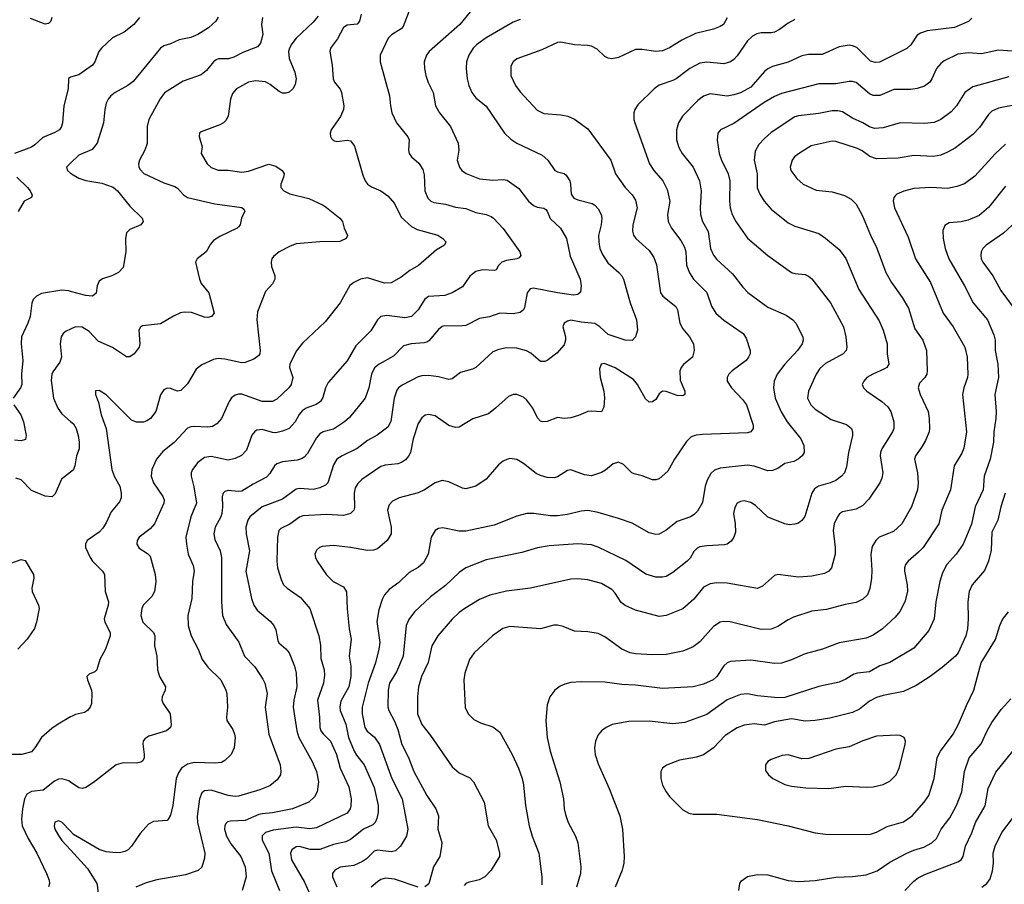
# Model space of a CAD drawing. Header units: inches. Extents: x 990586 to 1117858, y 769490 to 892071.
# Tile 208 of 248: x 1059701 to 1065504, y 862306 to 867398. Entities that reach past the tile are written whole.
import ezdxf

# ---------------------------------------------------------------- set-up
doc = ezdxf.new("R2010")
doc.units = ezdxf.units.IN
doc.header["$MEASUREMENT"] = 0
doc.layers.add('B0856', color=7, linetype='Continuous')
doc.layers.add('B0866', color=7, linetype='Continuous')

msp = doc.modelspace()

# ---------------------------------------------------------------- linework, layer by layer
at = {"layer": 'B0856', "color": 6}
for points, elevation in [([(1059891.1, 867410), (1059884.2, 867390), (1059870, 867375.1), (1059850, 867371.4), (1059764.6, 867404.6)], 3200), ([(1060000, 867059.2), (1059988.3, 867051.7), (1059986, 866990), (1059960.3, 866890), (1059952.5, 866790), (1059947.7, 866770), (1059934.5, 866750), (1059907.1, 866732.9), (1059836.4, 866703.6), (1059790, 866660.4), (1059770, 866647.8), (1059670, 866610.7)], 3300), ([(1060000, 866552.8), (1059976.3, 866530), (1059983.5, 866510), (1060000, 866495.1)], 3400), ([(1059684.1, 866470), (1059746.7, 866410), (1059763, 866390), (1059774.6, 866365.4), (1059771.3, 866350), (1059727.3, 866330), (1059692.4, 866267.6)], 3300), ([(1060000, 865797.6), (1059990, 865800.3), (1059950, 865805.5), (1059830, 865784.6), (1059799.9, 865770), (1059780.6, 865750), (1059772.3, 865727.7), (1059762.2, 865650), (1059748.3, 865610), (1059710.5, 865530), (1059709.5, 865490), (1059720, 865390), (1059711.6, 865310), (1059713.1, 865250), (1059705.9, 865230), (1059662.7, 865170)], 3400), ([(1060000, 865575.4), (1059975.4, 865564.6), (1059957.7, 865550), (1059944.9, 865530), (1059940.2, 865490), (1059947.7, 865410), (1059938.1, 865381.9), (1059895.8, 865324.2), (1059889.8, 865310), (1059887.1, 865272.9), (1059901, 865170), (1059926, 865110), (1059950, 865076.8), (1060000, 865032.6)], 3500), ([(1059666.6, 865130), (1059706.9, 865070), (1059724.2, 865030), (1059738.5, 864950), (1059734.7, 864925.3), (1059710, 864917.1), (1059670, 864921.4)], 3400), ([(1060000, 864732.6), (1059947.6, 864692.4), (1059910, 864604.8), (1059892.6, 864587.4), (1059850, 864592.1), (1059770, 864626.3), (1059709, 864689), (1059677.5, 864697.5)], 3500), ([(1059614.3, 864185.7), (1059710, 864218.5), (1059733.5, 864213.5), (1059781.5, 864130), (1059784.6, 864110), (1059772.5, 864050), (1059774.5, 864030), (1059812.5, 863950), (1059815.4, 863930), (1059800.6, 863850), (1059788, 863812), (1059744.8, 863750), (1059690.1, 863690)], 3500), ([(1060000, 863291.6), (1059927.8, 863250), (1059890, 863223.1), (1059830.1, 863170), (1059791, 863109), (1059770, 863087), (1059713, 863070), (1059630, 863070.5)], 3600), ([(1060000, 862908.3), (1059990, 862915.1), (1059950, 862927), (1059930, 862924.4), (1059906.1, 862913.9), (1059838.7, 862861.3), (1059770, 862852.3), (1059743.3, 862836.7), (1059729.6, 862810.4), (1059717.9, 862750), (1059711.6, 862690), (1059715.3, 862650), (1059750, 862575.5), (1059802, 862490), (1059859.1, 862370), (1059873.8, 862330), (1059875.6, 862310), (1059869.7, 862290.3)], 3700), ([(1060000, 862618.8), (1059950, 862672.1), (1059930, 862679.4), (1059908.7, 862671.3), (1059904, 862650), (1059908.4, 862631.6), (1059930, 862592.7), (1059950, 862564.6), (1060000, 862509.4)], 3800)]:
    msp.add_lwpolyline(points, dxfattribs=dict(at, elevation=elevation))
at = {"layer": 'B0866', "color": 6}
for points, elevation in [([(1061997.2, 867450), (1061961.3, 867358.7), (1061950, 867345.2), (1061891.2, 867308.8), (1061871.7, 867290), (1061824.6, 867190), (1061825, 867150), (1061881.2, 866950), (1061886.2, 866890), (1061895, 866850), (1061920.9, 866790), (1061988.6, 866708.6), (1061995.7, 866690), (1061993.2, 866630), (1061996.5, 866610), (1062010.9, 866590), (1062052.4, 866552.4), (1062076.4, 866516.4), (1062084.7, 866484.7), (1062088.7, 866390), (1062107, 866347), (1062123.5, 866330), (1062141.8, 866321.8), (1062210, 866311), (1062270, 866293.2), (1062330, 866286), (1062390, 866262.6), (1062450.2, 866250.2), (1062478.9, 866238.9), (1062492.4, 866230), (1062550, 866168.9), (1062647.6, 866030), (1062654.6, 866010), (1062643.6, 865996.4), (1062630.2, 865990), (1062570, 865980.4), (1062542.3, 865970), (1062523.3, 865950), (1062510, 865925.8), (1062499.1, 865920.9), (1062430, 865925.3), (1062390, 865915), (1062353, 865887), (1062310, 865825.3), (1062250, 865789), (1062206.2, 865773.8), (1062110, 865767), (1062087.9, 865752.1), (1062050, 865690.3), (1062010, 865649.6), (1061970, 865641.6), (1061863.7, 865656.3), (1061829.5, 865650.5), (1061809.4, 865630.6), (1061770, 865565.7), (1061682.4, 865477.6), (1061630, 865388.3), (1061519.5, 865260.5), (1061503.7, 865230), (1061487.5, 865172.5), (1061474.4, 865150), (1061448.8, 865131.2), (1061390, 865110.4), (1061365.5, 865094.5), (1061347.8, 865072.2), (1061325.3, 865030), (1061290, 864990.2), (1061250, 864974.4), (1061210, 864965.2), (1061190, 864966.6), (1061130, 864984.4), (1061098.9, 864981.1), (1061086.2, 864973.8), (1061069.6, 864950.4), (1061037.1, 864862.9), (1061007.6, 864832.4), (1060970, 864814.1), (1060930, 864804.4), (1060830, 864825), (1060790, 864820.1), (1060750.4, 864789.6), (1060719.2, 864750), (1060712.3, 864730), (1060712.1, 864710), (1060727.8, 864647.8), (1060743.6, 864550), (1060709.7, 864470), (1060680.8, 864350), (1060683.1, 864310), (1060694.7, 864250), (1060722.8, 864182.8), (1060728.9, 864150), (1060719.8, 864090), (1060715.5, 863990), (1060692.2, 863890), (1060694.3, 863830), (1060710.8, 863770), (1060752.7, 863690), (1060777.2, 863630), (1060810, 863585.1), (1060886.3, 863510), (1060916, 863450), (1060921.4, 863430), (1060925.4, 863350), (1060919, 863290), (1060921, 863270), (1060956.9, 863216.9), (1060967.8, 863190), (1060970.3, 863170), (1060963.9, 863110), (1060947.9, 863070), (1060910, 863034.8), (1060890, 863024.2), (1060850, 863019.6), (1060730, 863023), (1060690, 863013.8), (1060654.9, 862990), (1060636.5, 862963.5), (1060623.5, 862930), (1060603.7, 862770), (1060590, 862714), (1060576.2, 862690), (1060570, 862682.5), (1060490, 862675.5), (1060460.4, 862659.6), (1060410, 862605.4), (1060359.5, 862530), (1060339.7, 862510), (1060320.7, 862499.3), (1060290, 862491.7), (1060250, 862493.2), (1060210, 862498.3), (1060170, 862511.9), (1060018.8, 862598.8), (1060000, 862618.8)], 3800), ([(1062355.4, 867444.6), (1062295.5, 867370), (1062114.5, 867210), (1062098.5, 867190), (1062085.1, 867150), (1062086.7, 867110), (1062094.8, 867070), (1062108.3, 867028.3), (1062137.2, 866970), (1062151.2, 866890), (1062175.6, 866850), (1062239.3, 866770), (1062285.7, 866670), (1062289.5, 866630), (1062279.9, 866570), (1062292, 866530), (1062307.6, 866510), (1062331.8, 866491.8), (1062410, 866461.3), (1062490, 866452.7), (1062550, 866456.7), (1062573, 866453), (1062643.2, 866403.2), (1062699.9, 866330), (1062730, 866303.2), (1062750, 866293.5), (1062790, 866288.9), (1062800.9, 866280.9), (1062810, 866270.1), (1062828, 866228), (1062888, 866170), (1062924.3, 866110), (1062945, 866005), (1063004.5, 865870), (1063010.1, 865829.9), (1063006.8, 865793.2), (1062990, 865779.7), (1062964.6, 865775.4), (1062870, 865789), (1062730, 865816.8), (1062710, 865814), (1062690.9, 865789.1), (1062676.9, 865703.1), (1062670, 865688.5), (1062650, 865673.4), (1062610, 865665.8), (1062530, 865669.4), (1062470, 865648.8), (1062410, 865638.6), (1062330, 865597.2), (1062286.7, 865593.3), (1062204.7, 865595.3), (1062190, 865590.4), (1062170, 865574.1), (1062112.7, 865507.3), (1062100.1, 865499.9), (1062084.9, 865495.1), (1062007.3, 865490), (1061963, 865477), (1061903.5, 865416.5), (1061819.2, 865370), (1061792.9, 865347.1), (1061773.6, 865310), (1061758, 865230), (1061736.4, 865170), (1061645.3, 865054.7), (1061616, 865030), (1061550, 864986.4), (1061489.9, 864970.1), (1061470, 864959.8), (1061450, 864934.9), (1061396.3, 864843.7), (1061378, 864822), (1061366.3, 864813.7), (1061335.6, 864804.4), (1061250, 864794.6), (1061216.8, 864783.2), (1061202.4, 864770), (1061175, 864725), (1061155.4, 864704.6), (1061076.4, 864663.6), (1061010, 864621.7), (1060990, 864618.5), (1060930, 864625), (1060910, 864620.1), (1060900.4, 864610), (1060895, 864590), (1060896.7, 864530), (1060892.5, 864490), (1060886.2, 864470), (1060853.1, 864410), (1060844.6, 864370), (1060850, 864336.9), (1060882.6, 864270), (1060891, 864230), (1060889.3, 863969.3), (1060896.8, 863890), (1060917.1, 863837.1), (1060991.7, 863731.7), (1061025.2, 863650), (1061087.2, 863587.2), (1061134.8, 863514.8), (1061146, 863490), (1061159, 863430), (1061148.3, 863350), (1061170, 863190), (1061236.4, 863010), (1061240.7, 862970), (1061237.2, 862950), (1061218.5, 862921.5), (1061174.4, 862885.6), (1061117, 862863), (1060990, 862824.4), (1060970, 862822.8), (1060930, 862828.9), (1060830, 862861), (1060790, 862857.1), (1060774.7, 862845.3), (1060761.1, 862810), (1060746.2, 862706.2), (1060748.8, 862670), (1060792.2, 862490), (1060790, 862459.1), (1060773.7, 862406.3), (1060751.8, 862388.2), (1060677.3, 862362.7), (1060510, 862332.3), (1060445.7, 862314.3), (1060385.4, 862290)], 3900), ([(1061713, 867430), (1061703.5, 867390), (1061690, 867371.3), (1061630, 867365), (1061610, 867351.7), (1061574.8, 867285.2), (1061533.4, 867230), (1061528.6, 867210), (1061541.8, 867130), (1061548.8, 867048.8), (1061556, 867030), (1061588.7, 866988.7), (1061597.9, 866970), (1061611.3, 866890), (1061608.5, 866870), (1061592.4, 866827.6), (1061537.2, 866750), (1061530.6, 866730), (1061531.9, 866710), (1061538.3, 866698.3), (1061550, 866686.2), (1061570, 866681.4), (1061630, 866688.8), (1061650, 866684.8), (1061673.5, 866653.5), (1061723.3, 866483.3), (1061736.5, 866450), (1061750, 866430.1), (1061773.6, 866413.6), (1061830, 866389.5), (1061870, 866361.5), (1061910, 866315.3), (1061950, 866235.8), (1062010, 866181), (1062043.2, 866163.2), (1062164.4, 866130), (1062194.4, 866110), (1062211.9, 866090), (1062210, 866083.1), (1062204.1, 866070), (1062157.5, 866042.5), (1062050.6, 865950), (1061999.8, 865920.2), (1061950, 865881.7), (1061890, 865848.7), (1061850, 865845.5), (1061750, 865878.2), (1061710, 865869), (1061669.5, 865850), (1061646.6, 865833.4), (1061590.2, 865729.8), (1061501.9, 865618.1), (1061366.9, 865493.1), (1061330, 865445.9), (1061292.4, 865370), (1061290.6, 865350), (1061311.1, 865290), (1061301.6, 865250), (1061287.1, 865230), (1061217.3, 865162.7), (1061190, 865150.4), (1061130, 865149.4), (1061010, 865193.1), (1060990, 865193.1), (1060970, 865186.3), (1060950, 865170.3), (1060935.3, 865150), (1060891.1, 865050), (1060862.8, 865017.2), (1060836.8, 865003.2), (1060810, 864998), (1060730, 865001.5), (1060710, 865000.4), (1060690, 864993.1), (1060612.1, 864907.9), (1060544, 864856), (1060508.1, 864810), (1060479.8, 864750), (1060476.2, 864710), (1060489.5, 864670), (1060545.2, 864590), (1060551.5, 864570), (1060550.5, 864550), (1060496.3, 864430), (1060470, 864400.4), (1060404.2, 864350), (1060393.5, 864330), (1060391, 864310), (1060404.8, 864284.8), (1060454.5, 864254.5), (1060470, 864238), (1060499.9, 864130), (1060503.9, 864090), (1060495.1, 864030), (1060478.7, 864001.3), (1060428.9, 863950), (1060420.6, 863930), (1060415.7, 863890), (1060427.1, 863850), (1060488.8, 863790), (1060496.6, 863770), (1060496.3, 863710), (1060508.2, 863650), (1060513.9, 863570), (1060525.5, 863530), (1060559.4, 863470), (1060558.7, 863450), (1060541.5, 863410), (1060539.2, 863390), (1060545.7, 863370), (1060588.5, 863310), (1060594.1, 863245.9), (1060589, 863230), (1060565.3, 863210), (1060462.4, 863177.6), (1060437.9, 863162.1), (1060429.4, 863150), (1060427.4, 863132.6), (1060435.2, 863070), (1060433.5, 863050), (1060426.7, 863033.3), (1060415.4, 863024.6), (1060390, 863019.8), (1060310, 863022.5), (1060270.2, 863010), (1060135.1, 862904.9), (1060090, 862875.3), (1060070.5, 862869.5), (1060050, 862874.3), (1060000, 862908.3)], 3700), ([(1061460.3, 867419.7), (1061430, 867382.6), (1061330, 867288.5), (1061304.1, 867255.9), (1061290.4, 867230), (1061285.5, 867210), (1061288.8, 867170), (1061322.7, 867090), (1061329.7, 867050.3), (1061323.9, 867016.1), (1061310.9, 866990), (1061289.3, 866970.7), (1061270, 866964.5), (1061250, 866966.1), (1061230, 866975.1), (1061177.3, 867017.3), (1061150, 867032.8), (1061090, 867037.5), (1061049.9, 867029.9), (1060979.3, 866990), (1060955.7, 866964.3), (1060943.2, 866930), (1060930.1, 866830), (1060916.4, 866803.6), (1060902.1, 866790), (1060880.7, 866779.3), (1060770, 866737.9), (1060760.5, 866730), (1060758, 866710), (1060775.5, 866650), (1060770.2, 866610), (1060806.3, 866550), (1060830, 866527.7), (1060870, 866511.7), (1060930, 866511.7), (1061010, 866501), (1061050, 866506.2), (1061170, 866546.4), (1061210, 866535.3), (1061246.9, 866510), (1061258.6, 866490), (1061256.5, 866470), (1061239.5, 866430), (1061240.7, 866410), (1061257.5, 866390), (1061293.2, 866373.2), (1061404.7, 866344.7), (1061490, 866306.2), (1061510, 866292.9), (1061588.6, 866230), (1061602.5, 866210), (1061612.9, 866170), (1061632.3, 866127.7), (1061625.1, 866110), (1061587.5, 866092.5), (1061470, 866089.7), (1061330, 866078.6), (1061294.9, 866065.1), (1061229.3, 866030), (1061195.8, 866004.2), (1061186.6, 865990), (1061182.2, 865970), (1061185.3, 865945.3), (1061204, 865890), (1061204.1, 865870), (1061190, 865842), (1061150, 865797.6), (1061101.8, 865678.2), (1061098.2, 865630), (1061119, 865450), (1061116.3, 865430), (1061110, 865420.1), (1061081.3, 865398.7), (1061030, 865379.9), (1061010, 865377.7), (1060910, 865399.2), (1060870, 865403.4), (1060842.9, 865397.1), (1060773.7, 865366.3), (1060740.3, 865339.7), (1060690, 865254.2), (1060650, 865213.4), (1060630, 865209.6), (1060590, 865225.5), (1060570, 865227.8), (1060550, 865218.2), (1060530, 865188.5), (1060503.5, 865090), (1060471.1, 865050), (1060450, 865034.7), (1060430, 865027.2), (1060390, 865027.5), (1060359.3, 865039.3), (1060210, 865188), (1060170, 865214), (1060147.1, 865212.9), (1060146.7, 865190), (1060164.4, 865144.4), (1060181.2, 865070), (1060210.9, 864990), (1060243.4, 864750), (1060257.1, 864710), (1060291.4, 864650), (1060299.8, 864610), (1060298, 864582), (1060290, 864558.6), (1060240, 864500), (1060210, 864434.7), (1060190, 864402.9), (1060170, 864380.6), (1060099, 864330), (1060088.2, 864310), (1060089.1, 864290), (1060115.7, 864230), (1060130, 864209), (1060189.7, 864150), (1060201.2, 864130), (1060205.5, 864030), (1060224.4, 863970), (1060223.1, 863950), (1060199.1, 863870), (1060203.2, 863850), (1060234.3, 863790), (1060234.8, 863770), (1060205.7, 863690), (1060172.9, 863630), (1060156.3, 863570), (1060143.3, 863556.7), (1060110, 863544.3), (1060097, 863530), (1060100.3, 863510), (1060124, 863450), (1060125.8, 863430), (1060123.1, 863370), (1060116, 863350), (1060101.3, 863330), (1060082.3, 863317.7), (1060030, 863306.4), (1060010, 863297.3), (1060000, 863291.6)], 3600), ([(1060870, 867412.6), (1060856, 867390), (1060813.3, 867350), (1060750.5, 867310), (1060710, 867292.8), (1060640, 867280), (1060590, 867255.7), (1060550, 867243.3), (1060530, 867230.8), (1060370, 867034.5), (1060338.5, 867010), (1060263.4, 866970), (1060237.4, 866950), (1060221.4, 866930), (1060210, 866905.8), (1060202.2, 866870), (1060195.3, 866790), (1060158.3, 866670), (1060127.1, 866632.9), (1060050, 866600.8), (1060000, 866552.8)], 3400), ([(1061132.4, 867410), (1061126.6, 867370), (1061134.7, 867310), (1061120.4, 867259.6), (1061102.7, 867237.3), (1061015.1, 867204.9), (1060963.3, 867176.7), (1060931.7, 867168.3), (1060873.1, 867166.9), (1060858.6, 867161.4), (1060843.2, 867150), (1060801.6, 867098.4), (1060770, 867074.1), (1060664.6, 867035.4), (1060553.4, 866966.6), (1060527.8, 866932.2), (1060461.4, 866810), (1060452.1, 866770), (1060451.5, 866668.5), (1060437.5, 866630), (1060406.6, 866570), (1060401.4, 866550), (1060403, 866530), (1060410, 866515.3), (1060432.3, 866492.3), (1060550, 866438.2), (1060615, 866415), (1060630, 866405.5), (1060666, 866366), (1060690, 866351.5), (1060850, 866312.7), (1061010, 866292.2), (1061022.7, 866282.7), (1061026.8, 866270), (1061008.9, 866230), (1060999.8, 866190), (1060990, 866177.2), (1060983, 866170), (1060879.6, 866120.4), (1060843.1, 866096.9), (1060824.7, 866075.3), (1060799.2, 866030), (1060747.7, 865990), (1060737.6, 865970), (1060759.6, 865870), (1060770, 865844.6), (1060814.6, 865790), (1060846.9, 865670), (1060831.9, 865650), (1060810, 865644.4), (1060790, 865647.1), (1060713, 865673), (1060670, 865675.7), (1060648.6, 865671.4), (1060607, 865653), (1060530, 865607.4), (1060425.2, 865594.8), (1060412.9, 865587.1), (1060403.2, 865570), (1060408.7, 865490), (1060404, 865470), (1060375.8, 865430), (1060350, 865412.2), (1060330, 865412.4), (1060247, 865467), (1060164.3, 865504.3), (1060110, 865561.4), (1060070, 865586.4), (1060030, 865588.6), (1060000, 865575.4)], 3500), ([(1060406.7, 867410), (1060374, 867370), (1060315.8, 867324.2), (1060248, 867292), (1060183, 867230), (1060166.5, 867210), (1060143.5, 867150), (1060129.5, 867130), (1060050, 867073.7), (1060000.5, 867059.5), (1060000, 867059.2)], 3300), ([(1062650, 867398.4), (1062610, 867382.8), (1062450, 867290.8), (1062392.8, 867250), (1062373.6, 867230), (1062348.7, 867190), (1062333.7, 867150), (1062331.3, 867110), (1062337.6, 867050), (1062347.4, 867010), (1062365.4, 866970), (1062390, 866937.5), (1062450, 866887.9), (1062558.8, 866730), (1062595.3, 866695.3), (1062631.2, 866670), (1062780.4, 866600.4), (1062813, 866570), (1062855.7, 866510), (1062870, 866501.7), (1062910, 866491.7), (1062922.4, 866482.4), (1062942.6, 866450), (1062947.8, 866430), (1062951, 866371), (1062967.5, 866347.5), (1062990, 866336.9), (1063074.7, 866314.7), (1063090, 866306.3), (1063110, 866284.3), (1063127.5, 866250), (1063131.8, 866230), (1063128.3, 866190), (1063112.7, 866127.3), (1063113.2, 866090), (1063120.6, 866050), (1063135.4, 866015.4), (1063166.4, 865966.4), (1063231.6, 865910), (1063248.9, 865890), (1063258.8, 865870), (1063299.6, 865730), (1063335.9, 865630), (1063341.3, 865570), (1063331, 865530), (1063310, 865508.1), (1063269.7, 865510.3), (1063170, 865544.3), (1063120, 865590), (1063090, 865608.9), (1063010, 865616.9), (1062950, 865628.7), (1062930, 865622.9), (1062910.5, 865610), (1062901.9, 865590), (1062917.1, 865530), (1062917.6, 865510), (1062910, 865483.2), (1062866.6, 865433.4), (1062810, 865390.3), (1062795.6, 865384.4), (1062770, 865385.8), (1062713.7, 865433.7), (1062687.6, 865447.6), (1062630, 865464), (1062570, 865465.4), (1062524.1, 865455.9), (1062490, 865441.5), (1062390, 865350.5), (1062370, 865340.8), (1062298.8, 865321.2), (1062250, 865283.3), (1062230, 865278.3), (1062170, 865294), (1062110, 865302), (1062070, 865300.7), (1062050, 865294.5), (1061954.7, 865245.3), (1061933.2, 865230), (1061923.3, 865216.7), (1061907.7, 865170), (1061888.2, 865031.8), (1061870, 864997.5), (1061808.2, 864951.8), (1061750, 864920), (1061690, 864872.1), (1061600.8, 864830), (1061570.4, 864809.6), (1061550, 864776), (1061516.5, 864670), (1061503.9, 864656.1), (1061470, 864640.4), (1061430, 864631.6), (1061350, 864637.6), (1061330, 864633.6), (1061250, 864574.5), (1061130, 864528.8), (1061058, 864470), (1061045.2, 864450), (1061033.4, 864410), (1061035.5, 864370), (1061054.5, 864270), (1061033.2, 864150), (1061066.4, 863990), (1061081.4, 863950), (1061100.8, 863920.8), (1061176.9, 863856.8), (1061198.9, 863830), (1061210, 863805.2), (1061221.6, 863741.6), (1061228.7, 863728.7), (1061270, 863692.8), (1061288.3, 863670), (1061320.4, 863590), (1061330.5, 863550), (1061334.8, 863470), (1061316.4, 863390), (1061312.7, 863350), (1061334.8, 863210), (1061345.5, 863170), (1061424.7, 863030), (1061450.4, 862970.4), (1061461.3, 862910), (1061454.4, 862850), (1061438.4, 862821.6), (1061404.9, 862790), (1061309.5, 862750.5), (1061190, 862726.4), (1061130, 862721.7), (1061110, 862717), (1061030, 862682), (1060942.8, 862677.2), (1060926.1, 862673.9), (1060915.3, 862664.7), (1060909.2, 862650), (1060908.8, 862630), (1060919.6, 862590), (1060945.2, 862545.2), (1061004.3, 862470), (1061030, 862410), (1061036.1, 862350), (1061012.5, 862270)], 4000), ([(1063870, 867408.8), (1063847.9, 867370), (1063830, 867357.3), (1063790, 867341.6), (1063683.3, 867316.7), (1063602.7, 867277.3), (1063530, 867233), (1063490, 867214.1), (1063450, 867210.9), (1063370, 867223.3), (1063330, 867222.6), (1063230, 867176.3), (1063190, 867168.3), (1063170, 867171.6), (1063150, 867181.9), (1063103.5, 867223.5), (1063070, 867241.6), (1063046.9, 867246.9), (1062970, 867250), (1062890, 867265), (1062870, 867263.6), (1062778.6, 867221.4), (1062631.6, 867168.4), (1062608.4, 867150), (1062595.8, 867124.2), (1062596.1, 867070), (1062622.6, 867010), (1062650, 866972.5), (1062750, 866865.3), (1062790, 866846), (1062890, 866838.6), (1062930.8, 866830.8), (1062970, 866811.8), (1063050, 866755.9), (1063184.2, 866570), (1063211.8, 866490), (1063270, 866410.1), (1063310, 866365.8), (1063330, 866334.3), (1063340.4, 866290), (1063314.5, 866190), (1063312.7, 866152.7), (1063318.6, 866130), (1063331.2, 866110), (1063410, 866038.1), (1063438.4, 865998.4), (1063453.6, 865953.6), (1063478, 865790), (1063491.2, 865770), (1063568.6, 865708.6), (1063577.7, 865690), (1063591.5, 865610), (1063610, 865576.5), (1063647.8, 865530), (1063671.7, 865490), (1063675.9, 865450), (1063666.5, 865410), (1063613.1, 865366.9), (1063599, 865350), (1063591.3, 865330), (1063594.2, 865274.2), (1063621.6, 865210), (1063621, 865190), (1063610, 865183.7), (1063576, 865184), (1063510, 865207.6), (1063490, 865210.2), (1063470, 865195.4), (1063450, 865162.2), (1063430, 865147.8), (1063410, 865146.3), (1063390, 865165.2), (1063342.4, 865250), (1063318.2, 865278.2), (1063210, 865348.3), (1063146.8, 865373.2), (1063128.3, 865370), (1063118.3, 865341.7), (1063122, 865290), (1063144.5, 865210), (1063148.1, 865171.9), (1063143.9, 865116.1), (1063130, 865087.7), (1063070, 865092.4), (1063050, 865089.9), (1062993.8, 865066.2), (1062950, 865053.8), (1062910, 865050), (1062870, 865056), (1062810, 865030.9), (1062784.7, 865030), (1062770, 865033.5), (1062753.1, 865053.1), (1062725.8, 865110), (1062690, 865157.9), (1062670, 865175.8), (1062630, 865191), (1062610, 865190.3), (1062581.2, 865178.8), (1062506, 865110), (1062462.9, 865077.1), (1062371.7, 865048.3), (1062290, 864998.9), (1062270, 864996.1), (1062230, 865008.8), (1062150, 865064.2), (1062110, 865073), (1062090, 865068.4), (1062070, 865052.9), (1062050, 865020.1), (1062019.8, 864930), (1062003.9, 864850), (1061992.9, 864827.1), (1061974.3, 864805.7), (1061950.7, 864789.3), (1061930, 864782.5), (1061854.1, 864774.1), (1061830, 864766.5), (1061717.2, 864690), (1061693.4, 864666.6), (1061678.8, 864641.2), (1061671.4, 864610), (1061674, 864526), (1061669.8, 864510), (1061650.4, 864490), (1061610, 864478), (1061510, 864484), (1061370, 864475.9), (1061350, 864468), (1061292.2, 864427.8), (1061239.2, 864400.8), (1061228.8, 864390), (1061219.4, 864350), (1061215.6, 864210), (1061220.9, 864170), (1061241.6, 864101.6), (1061255.9, 864070), (1061276.5, 864050), (1061355.9, 863995.9), (1061410, 863930.1), (1061464.3, 863770), (1061474.5, 863714.5), (1061475, 863635), (1061495, 863570), (1061497.8, 863537.8), (1061491.7, 863490), (1061455.3, 863390), (1061467.1, 863290), (1061469.3, 863230), (1061476.6, 863210), (1061490, 863192), (1061533.3, 863150), (1061568.9, 863070), (1061590, 862989.7), (1061640.2, 862880.2), (1061654.2, 862810), (1061652.2, 862767.8), (1061649.3, 862750), (1061630, 862724.9), (1061450, 862638), (1061410, 862632.5), (1061330, 862641.8), (1061195, 862625), (1061148.7, 862611.3), (1061130, 862590.9), (1061130, 862565.5), (1061169.7, 862489.7), (1061185.3, 862385.3), (1061232.4, 862270)], 4100), ([(1064270, 867399.6), (1064230, 867378.3), (1064179.8, 867340.2), (1064150, 867325.5), (1064130, 867320.3), (1064070, 867319.8), (1064045.1, 867314.9), (1064019.6, 867300.4), (1063990, 867273.3), (1063930, 867184.5), (1063910, 867162.7), (1063890, 867149.1), (1063850, 867137.9), (1063750, 867148.1), (1063710, 867141.1), (1063650, 867109.8), (1063570, 867049.4), (1063550, 867039), (1063470, 867013.2), (1063439.9, 866990), (1063343.5, 866896.5), (1063326.1, 866870), (1063320.1, 866850), (1063320.3, 866810), (1063326.2, 866790), (1063413.1, 866550), (1063437.5, 866510), (1063491, 866450), (1063517.2, 866397.2), (1063532.1, 866330), (1063518.6, 866250), (1063522.9, 866210), (1063542.9, 866170), (1063597.5, 866097.5), (1063618.4, 866058.4), (1063626.2, 866030), (1063631.7, 865951.7), (1063648.2, 865908.2), (1063671.5, 865870), (1063751.3, 865791.3), (1063778.2, 865710), (1063803.4, 865670), (1063850, 865628.2), (1063964.7, 865550), (1063982.7, 865522.7), (1064005.8, 865450), (1064005.1, 865430), (1063996.2, 865410), (1063982.3, 865390), (1063899.2, 865330), (1063880.2, 865310), (1063870.1, 865290), (1063870.3, 865270), (1063895.8, 865230), (1063961.4, 865161.4), (1063984.6, 865130), (1064023.9, 865010), (1064024.4, 864990), (1064010.8, 864970), (1063990, 864964.8), (1063725, 864955), (1063688.3, 864951.7), (1063658.2, 864941.8), (1063630, 864913.3), (1063560.6, 864810), (1063520.9, 864739.1), (1063470, 864694.3), (1063450, 864688.7), (1063430, 864689.1), (1063370, 864712.2), (1063323, 864723), (1063309, 864730), (1063259.1, 864779.1), (1063230, 864791.8), (1063198.3, 864781.7), (1063154.3, 864745.7), (1063130, 864732.1), (1063070, 864712.6), (1063030, 864717.7), (1062950, 864746.6), (1062930, 864742.2), (1062870, 864705.3), (1062850, 864700.5), (1062810, 864701.5), (1062770, 864712.9), (1062745.2, 864725.2), (1062670, 864785), (1062630, 864807.2), (1062590, 864813.6), (1062571.2, 864808.8), (1062550, 864797.9), (1062523.7, 864776.3), (1062450, 864692.7), (1062390, 864651.4), (1062330, 864636), (1062310, 864638.7), (1062230, 864676.4), (1062190, 864684.7), (1062150, 864670.6), (1062086.6, 864630), (1062050, 864612.1), (1061937.6, 864582.4), (1061897.8, 864562.2), (1061878.3, 864541.7), (1061868.2, 864510), (1061889.4, 864410), (1061890.3, 864370), (1061866.8, 864330), (1061810, 864282.1), (1061786.8, 864273.2), (1061750, 864271.1), (1061650, 864290.2), (1061550, 864302.3), (1061484.3, 864295.7), (1061467.9, 864290), (1061450, 864274.6), (1061441, 864250), (1061444.4, 864230), (1061453.5, 864210), (1061510, 864128.8), (1061548.7, 864090), (1061610, 864057.1), (1061627.9, 864027.9), (1061631.1, 863928.9), (1061643.2, 863810), (1061653.9, 863750), (1061641.7, 863650), (1061652.3, 863590), (1061653.2, 863530), (1061640, 863470), (1061594.5, 863385.5), (1061588.3, 863351.7), (1061590.2, 863330), (1061622.2, 863250), (1061638.5, 863170), (1061672.1, 863090), (1061686, 863066), (1061730.6, 863010.6), (1061790, 862876.7), (1061813.8, 862770), (1061814.2, 862730), (1061806.6, 862693.4), (1061795.1, 862670), (1061782.9, 862657.1), (1061726.9, 862630), (1061650.3, 862569.7), (1061623.5, 862556.5), (1061550, 862540.9), (1061468.8, 862511.2), (1061412, 862512), (1061350, 862529), (1061330, 862525.9), (1061304.9, 862510), (1061296.9, 862490), (1061302.7, 862450), (1061379.4, 862319.4), (1061445.7, 862170)], 4200), ([(1065312.2, 867407.8), (1065292.5, 867387.5), (1065210, 867351.7), (1065050, 867332.4), (1065010, 867319.5), (1064990, 867306.2), (1064953.9, 867250), (1064930, 867228.1), (1064768.9, 867148.9), (1064745, 867145), (1064714.7, 867154.7), (1064633.7, 867233.7), (1064610, 867245), (1064590, 867247.4), (1064530, 867237.7), (1064430, 867192.2), (1064350, 867193.4), (1064310, 867185), (1064230, 867148.1), (1064138.3, 867121.7), (1064110, 867108.4), (1064090, 867092.8), (1064010, 867001.4), (1063950, 866967.9), (1063910, 866954.8), (1063870, 866948.3), (1063770, 866961.9), (1063730, 866948.4), (1063698, 866922), (1063607.8, 866830), (1063583.2, 866790), (1063572.2, 866750), (1063571.6, 866690), (1063584.7, 866644.7), (1063604.5, 866610), (1063670, 866530.1), (1063708.3, 866450), (1063718.2, 866390), (1063710.4, 866290), (1063713.3, 866250), (1063724.6, 866210), (1063757.6, 866150), (1063771.5, 866050), (1063790, 866011.1), (1063810, 865986.7), (1063902.2, 865902.2), (1063962.7, 865822.7), (1063992, 865792), (1064110, 865705.1), (1064217.5, 865657.5), (1064257.2, 865630), (1064275.7, 865610), (1064316.3, 865530), (1064319.1, 865510), (1064312.5, 865490), (1064285.7, 865450), (1064210, 865369.7), (1064165.3, 865310), (1064147.3, 865270), (1064143.6, 865230), (1064153.3, 865170), (1064189, 865089), (1064223.6, 865030), (1064305.4, 864930), (1064322.5, 864890), (1064324.1, 864850), (1064311.8, 864830), (1064289.2, 864810), (1064262.9, 864797.1), (1064210, 864783.6), (1064170, 864754.2), (1064137, 864743), (1064110, 864741.7), (1064030, 864769.6), (1063990, 864774.8), (1063830, 864757), (1063795.5, 864744.5), (1063775.1, 864724.9), (1063753.4, 864686.6), (1063741.1, 864650), (1063726, 864554), (1063696.6, 864503.4), (1063676.2, 864483.8), (1063653.4, 864470), (1063576.4, 864443.6), (1063510, 864392.3), (1063470, 864368.8), (1063450, 864365.7), (1063410, 864376.4), (1063310, 864432.2), (1063230, 864461.2), (1063110, 864496), (1063050, 864507.1), (1063010, 864504), (1062930, 864484.3), (1062870, 864475.3), (1062830, 864475.9), (1062730.5, 864489.5), (1062690, 864489.7), (1062630, 864475.1), (1062498, 864422), (1062330, 864386.6), (1062290, 864385.1), (1062194.4, 864405.6), (1062170, 864402.4), (1062150, 864389.3), (1062126.9, 864350), (1062107.5, 864250), (1062080.2, 864199.8), (1062050, 864171.5), (1061997.2, 864142.8), (1061936, 864084), (1061878.1, 864041.9), (1061850.9, 864010), (1061837.4, 863982.6), (1061817.4, 863922.6), (1061806.4, 863853.6), (1061822.6, 863730), (1061818.3, 863690), (1061798.3, 863610), (1061755.4, 863490), (1061719.3, 863350), (1061719.8, 863310), (1061735.7, 863230), (1061748.8, 863208.8), (1061792.7, 863172.7), (1061821.5, 863130), (1061894.4, 862930), (1061955.5, 862810), (1061989.1, 862630.9), (1061981.2, 862590), (1061945.3, 862530), (1061915.9, 862504.1), (1061890, 862497.4), (1061810, 862507), (1061790, 862502.2), (1061744.5, 862455.5), (1061720.5, 862439.5), (1061670, 862416.3), (1061590, 862407.9), (1061558.6, 862390), (1061543.5, 862370), (1061543.9, 862350), (1061570.8, 862290.8)], 4300), ([(1065550, 867211.8), (1065470, 867217.9), (1065370, 867196.8), (1065290, 867203.4), (1065230, 867194.3), (1065150, 867155.1), (1065130, 867140.8), (1065103.8, 867110), (1065077.6, 867050), (1065064.1, 867030), (1065033, 867007), (1064990, 866993.3), (1064952.3, 866987.7), (1064852.6, 866987.4), (1064770, 866952.4), (1064730, 866951.8), (1064710, 866961.1), (1064630, 867028.6), (1064610, 867034.9), (1064590, 867034.4), (1064510, 867021), (1064410, 867019.9), (1064190, 866964.3), (1064150, 866946.6), (1064088.1, 866910), (1063910, 866786.2), (1063831.2, 866748.8), (1063814.5, 866730), (1063811.3, 866688.7), (1063823.9, 866610), (1063838, 866570), (1063876.9, 866490), (1063886.5, 866450), (1063883.4, 866330), (1063887.4, 866290), (1063899.9, 866250), (1063920.8, 866210), (1063990.7, 866110.7), (1064110, 866009.1), (1064250, 865910), (1064270, 865902.8), (1064330, 865897.2), (1064350, 865888.5), (1064370, 865872.1), (1064479.4, 865730), (1064555.4, 865590), (1064570.4, 865530), (1064575.8, 865470), (1064571.9, 865450), (1064554.7, 865430), (1064450, 865372.4), (1064416.8, 865343.2), (1064394.9, 865310), (1064350.6, 865210), (1064344.1, 865170), (1064363.2, 865130), (1064390, 865104.3), (1064483.4, 865043.4), (1064574.2, 865014.1), (1064603.2, 864990), (1064610.1, 864970), (1064609.2, 864949.2), (1064585.4, 864850), (1064574.4, 864765.6), (1064561.9, 864730), (1064544.4, 864710), (1064510, 864684.9), (1064477.2, 864670), (1064409.5, 864650.5), (1064384.7, 864635.3), (1064368.8, 864610), (1064327.7, 864472.3), (1064310, 864448.2), (1064290, 864433.9), (1064270, 864426.7), (1064236.5, 864423.5), (1064210, 864428.5), (1064110, 864467.7), (1064037.6, 864537.6), (1064010, 864555.3), (1063970, 864563.9), (1063950, 864561.3), (1063930, 864550.9), (1063914.9, 864525.1), (1063908.3, 864490), (1063918.2, 864430), (1063919.1, 864380.9), (1063910.1, 864349.9), (1063893.2, 864326.8), (1063870.9, 864310), (1063854.3, 864305.7), (1063750, 864300.4), (1063710, 864293.6), (1063693.9, 864286.1), (1063674.7, 864265.3), (1063652.7, 864227.3), (1063635.2, 864210), (1063550, 864142.5), (1063510, 864119.3), (1063490, 864114.2), (1063450, 864115), (1063391.7, 864131.7), (1063272.6, 864212.6), (1063110, 864292), (1063070, 864305.1), (1062990, 864312.1), (1062820.5, 864299.5), (1062752.7, 864287.3), (1062660.7, 864259.3), (1062450, 864217.1), (1062330, 864170.2), (1062290, 864143.4), (1062210, 864066.8), (1062121.8, 863998.2), (1062027.1, 863910), (1061993.9, 863866.1), (1061978.9, 863830), (1061961.5, 863650), (1061921.6, 863558.4), (1061879.8, 863490), (1061872.1, 863450), (1061871.4, 863351.4), (1061876.3, 863330), (1061910, 863266.7), (1061930, 863218), (1061953.5, 863130), (1061992.7, 863052.7), (1062023.9, 862970), (1062100.3, 862830), (1062153.9, 862750), (1062169.3, 862710), (1062165.4, 862630), (1062188, 862552), (1062187.8, 862530), (1062176.2, 862470), (1062139.1, 862410), (1062111.8, 862308.2), (1062089.2, 862290.8)], 4400), ([(1065530, 867061), (1065317.6, 867002.4), (1065270.9, 866969.1), (1065221.5, 866890), (1065190, 866856.3), (1065130, 866810), (1065090, 866792.5), (1065032.7, 866787.3), (1064890, 866791.3), (1064790, 866760.8), (1064738, 866758), (1064710, 866767.2), (1064670, 866790.8), (1064610, 866817.6), (1064550, 866855.4), (1064521.8, 866861.8), (1064490, 866861.6), (1064410, 866845.4), (1064290, 866832.1), (1064270, 866825.8), (1064130, 866733.9), (1064090, 866698.6), (1064057.8, 866662.2), (1064036, 866624), (1064030.4, 866570), (1064047.7, 866490), (1064047.8, 866407.8), (1064062.8, 866370), (1064088.4, 866328.4), (1064130, 866281.4), (1064230, 866201.2), (1064270, 866181.8), (1064410, 866139.1), (1064450.9, 866110.9), (1064530, 866043.7), (1064570.7, 865990.7), (1064647.1, 865810), (1064765.4, 865625.4), (1064789.1, 865569.1), (1064813.4, 865490), (1064813.7, 865430), (1064823.7, 865370), (1064811.5, 865350), (1064798.7, 865341.3), (1064728.1, 865310), (1064694.4, 865290), (1064675.4, 865270), (1064666.3, 865250), (1064673, 865230), (1064694.1, 865210), (1064782.2, 865150), (1064817.6, 865117.6), (1064835.1, 865090), (1064853.6, 865030), (1064853.5, 864990), (1064845.6, 864970), (1064781.4, 864870), (1064773.4, 864850), (1064771.7, 864830), (1064787.2, 864730), (1064782.4, 864697.6), (1064771, 864670), (1064705.8, 864574.2), (1064670, 864536.1), (1064630, 864516), (1064550, 864499.1), (1064532.9, 864487.1), (1064520.7, 864470), (1064502, 864430), (1064494.4, 864390), (1064507.5, 864290), (1064506.4, 864250), (1064485.1, 864170), (1064470.6, 864149.4), (1064443.2, 864136.8), (1064370, 864120.1), (1064290, 864114), (1064170, 864130.3), (1064150, 864123.9), (1064078.6, 864061.4), (1064050, 864047.8), (1063870, 864079.3), (1063810, 864081.4), (1063770, 864075.2), (1063730, 864056.7), (1063674.3, 863985.7), (1063610, 863927.6), (1063510, 863888.3), (1063470, 863882.6), (1063330, 863920.7), (1063270, 863947.3), (1063246.1, 863966.1), (1063210, 864019.9), (1063190, 864041.8), (1063130, 864078.2), (1063050, 864099.1), (1062990, 864104.8), (1062950, 864103.6), (1062710.6, 864049.4), (1062570, 864031.9), (1062470.9, 864009.1), (1062410, 863982.8), (1062323.5, 863930), (1062290, 863905.9), (1062250, 863867.3), (1062164.6, 863770), (1062129, 863711), (1062108.2, 863611.8), (1062069.2, 863530), (1062050.4, 863470), (1062044.9, 863410), (1062046.2, 863310), (1062070, 863246.8), (1062122.5, 863182.5), (1062250, 862998.1), (1062290, 862963.3), (1062353.5, 862933.5), (1062376, 862910), (1062437.5, 862790), (1062462.4, 862650), (1062508.4, 862568.4), (1062529.4, 862490.6), (1062529.1, 862470), (1062479.5, 862390), (1062441.7, 862350), (1062408.3, 862331.7), (1062343.5, 862316.5), (1062329.9, 862310.1), (1062320.6, 862299.4)], 4500), ([(1065550, 866892.6), (1065470, 866877.1), (1065430, 866859.3), (1065410, 866839.4), (1065357.2, 866762.8), (1065318.4, 866721.6), (1065216.2, 866643.8), (1065170, 866617.2), (1065130, 866600.5), (1065086.9, 866593.1), (1064970, 866598.6), (1064877.6, 866582.4), (1064750, 866579), (1064711.4, 866591.4), (1064666.2, 866626.2), (1064638.6, 866638.6), (1064510, 866680.4), (1064490, 866682.2), (1064365, 866655), (1064290, 866608.5), (1064267, 866590), (1064253.8, 866570), (1064242.4, 866530), (1064246.4, 866510), (1064282, 866462), (1064317.7, 866430), (1064394.7, 866394.7), (1064490, 866384.3), (1064562.3, 866362.3), (1064601.6, 866341.6), (1064630.8, 866310.8), (1064666.9, 866246.9), (1064714.4, 866130), (1064752.8, 866052.8), (1064805.7, 865910), (1064839.5, 865850), (1064902, 865762), (1064939, 865699), (1064976.5, 865576.5), (1065022.8, 865510), (1065044.6, 865450), (1065049.5, 865330), (1065046.3, 865310), (1065034.7, 865290), (1065003.5, 865256.5), (1064996.5, 865230), (1065008.7, 865190), (1065054.9, 865090), (1065061.7, 865050), (1065063.9, 864990), (1065060.8, 864970), (1065039.6, 864920.4), (1065018.4, 864881.6), (1064981.2, 864830), (1064974.7, 864810), (1064993, 864730), (1064995.7, 864670), (1064991.3, 864630), (1064956.1, 864530), (1064899.5, 864430), (1064850, 864384.6), (1064766.5, 864350), (1064746.1, 864330), (1064725.2, 864294.8), (1064717.8, 864250), (1064723.2, 864156.8), (1064721, 864110), (1064712.1, 864047.9), (1064696.6, 864010), (1064670, 863985.4), (1064630, 863966), (1064565.8, 863954.2), (1064455.9, 863924.1), (1064370, 863914.6), (1064260.9, 863879.1), (1064230, 863863.9), (1064170, 863823.9), (1064130, 863807.8), (1064070, 863806), (1063887.3, 863852.7), (1063850, 863854.8), (1063830, 863850.2), (1063790, 863824.3), (1063710, 863735.1), (1063670, 863703.8), (1063610, 863678.3), (1063510, 863658.8), (1063430, 863657.9), (1063330, 863663.7), (1063298, 863670), (1063250, 863691.6), (1063150, 863763.6), (1063110, 863783.5), (1063050, 863793.9), (1062970, 863796.6), (1062904.3, 863824.3), (1062870, 863831.9), (1062848.7, 863831.3), (1062770, 863811.3), (1062590, 863824.3), (1062547.6, 863812.4), (1062486.7, 863770), (1062379.1, 863670), (1062352.2, 863630), (1062324.9, 863550), (1062317.6, 863510), (1062327, 863347), (1062343.1, 863310), (1062377.3, 863277.3), (1062416.7, 863256.7), (1062490, 863233.4), (1062530, 863201.5), (1062604.2, 863070), (1062640.1, 862990), (1062661.6, 862930), (1062670, 862891.5), (1062682.3, 862770), (1062704.1, 862650), (1062721.2, 862590), (1062760, 862490), (1062777.6, 862350), (1062777.5, 862302.6)], 4600), ([(1065510, 866664.5), (1065450, 866608.7), (1065330, 866476.1), (1065268.4, 866431.6), (1065224.6, 866415.4), (1065170, 866403.8), (1065070, 866409.4), (1064970, 866404), (1064911.8, 866388.2), (1064869.8, 866370.2), (1064859.7, 866360.3), (1064852.6, 866350), (1064849.6, 866330.4), (1064856.2, 866290), (1064938.2, 866118.2), (1064981, 865990), (1065069.4, 865850), (1065143.2, 865670), (1065202.6, 865590), (1065271.7, 865470), (1065284.8, 865410), (1065288.2, 865310), (1065286.9, 865290), (1065265.3, 865230), (1065257.5, 865190), (1065280.3, 864970), (1065265.5, 864874.5), (1065254, 864846), (1065208.2, 864770), (1065186.4, 864630), (1065135, 864510), (1065118.6, 864430), (1065025.1, 864290), (1064998.5, 864261.5), (1064937.7, 864210), (1064921.7, 864190), (1064915, 864170), (1064914.8, 864150), (1064932, 864070), (1064932.8, 864030), (1064916.6, 863970), (1064887.4, 863912.6), (1064859.7, 863880.3), (1064785.1, 863810), (1064730, 863772.9), (1064690, 863755.6), (1064530.8, 863729.2), (1064431.6, 863690), (1064330, 863663.7), (1064250, 863627.3), (1064190, 863608.8), (1064150, 863606.5), (1064010, 863626.2), (1063890, 863618.4), (1063870, 863610.2), (1063850, 863592.9), (1063809.1, 863530.9), (1063787.1, 863510), (1063730, 863484.8), (1063670, 863469.8), (1063490, 863458.4), (1063330, 863479.4), (1063250, 863483.6), (1063150, 863496.3), (1063010, 863499.4), (1062950, 863493.8), (1062914.4, 863485.6), (1062886.5, 863473.5), (1062855.5, 863450), (1062824.9, 863410), (1062810, 863362.9), (1062801.3, 863270), (1062809.2, 863170), (1062826.9, 863090), (1062884.7, 862910), (1062906.1, 862810), (1062909.5, 862750), (1062916.7, 862716.7), (1062933.1, 862670), (1062975.8, 862590), (1062990.3, 862550.3), (1063007.2, 862410), (1063005.4, 862370), (1062982.3, 862290)], 4700), ([(1060000, 866495.1), (1060005.6, 866490), (1060050, 866463.8), (1060090, 866450.1), (1060185.2, 866434.8), (1060251.3, 866411.3), (1060278.1, 866390), (1060350, 866300.4), (1060422.8, 866230), (1060429.5, 866210), (1060414.2, 866190), (1060350, 866161.7), (1060330, 866142.4), (1060324.6, 866110), (1060325.7, 866030), (1060310, 865938.9), (1060282.7, 865910), (1060244.1, 865890), (1060189, 865871), (1060170, 865857.9), (1060158.4, 865830), (1060152, 865788), (1060130.4, 865769.6), (1060090, 865773), (1060000, 865797.6)], 3400), ([(1065510, 866417.5), (1065410, 866291.9), (1065355.2, 866244.8), (1065290, 866217.2), (1065250, 866207.7), (1065179.2, 866200.8), (1065153.1, 866186.9), (1065142.5, 866157.5), (1065143.9, 866110), (1065155.8, 866050), (1065176.2, 865990), (1065270, 865830.1), (1065320.5, 865730), (1065405.6, 865630), (1065442.1, 865542.1), (1065449.1, 865510), (1065449, 865450), (1065465, 865370), (1065470.4, 865290), (1065448.1, 865190), (1065456.2, 865090), (1065454.4, 865050), (1065441.3, 864970), (1065440.5, 864910), (1065421.2, 864810), (1065385.3, 864710), (1065379.4, 864630), (1065331.8, 864530), (1065310, 864427.4), (1065261.9, 864310), (1065220.6, 864250), (1065166, 864190), (1065139.4, 864140.6), (1065124.8, 864090), (1065101.2, 863970), (1065090, 863870), (1065059.2, 863800.8), (1064970, 863697.8), (1064830, 863613), (1064770, 863592), (1064710, 863558.4), (1064638.6, 863550), (1064616.6, 863543.4), (1064570, 863514.1), (1064530, 863497.1), (1064410, 863471.1), (1064210, 863405.4), (1064170, 863404.5), (1064050, 863416.4), (1063990, 863427.9), (1063950, 863424.7), (1063870, 863391.8), (1063750, 863306.4), (1063621, 863259), (1063550, 863250.6), (1063410, 863267.4), (1063290, 863265.6), (1063193.1, 863246.9), (1063156.8, 863230), (1063129.6, 863210), (1063110, 863187.4), (1063094.5, 863150), (1063088, 863110), (1063092.1, 863070), (1063110, 863016.6), (1063174.8, 862870), (1063237.7, 862710), (1063253.9, 862630), (1063263.9, 862470), (1063261.4, 862430), (1063252.3, 862390), (1063210.4, 862289.6)], 4800), ([(1065550, 866187.1), (1065499.5, 866140.5), (1065396.1, 866070), (1065376.8, 866050), (1065367.6, 866030), (1065365, 866010), (1065367.6, 865990), (1065376.9, 865970), (1065436.8, 865890), (1065482.8, 865802.8), (1065550, 865712.6)], 4900), ([(1060000, 865032.6), (1060017.3, 865017.3), (1060033, 864990), (1060045.1, 864950), (1060051.2, 864910), (1060050.7, 864870), (1060035.7, 864830), (1060026.2, 864770), (1060015.5, 864744.5), (1060000, 864732.6)], 3500), ([(1065508.5, 864610), (1065482.5, 864530), (1065466.4, 864450), (1065430, 864380.5), (1065425.9, 864274.1), (1065411.6, 864208.4), (1065386.3, 864153.7), (1065314, 864070), (1065297.1, 864030), (1065288.7, 863970), (1065291.4, 863870), (1065286.6, 863810), (1065276.2, 863770), (1065231.2, 863670), (1065216, 863650), (1065137.8, 863582.2), (1065067.2, 863530), (1064983.4, 863476.6), (1064910, 863441), (1064790, 863418.9), (1064750, 863406.9), (1064710, 863383.9), (1064650, 863338), (1064610, 863318.5), (1064475.5, 863284.5), (1064389.5, 863270.5), (1064330, 863267.7), (1064250, 863281), (1064150, 863262.8), (1064090, 863242.7), (1064030, 863250.9), (1063970, 863243.6), (1063930, 863227.2), (1063858.1, 863181.9), (1063790, 863110.7), (1063730, 863068.8), (1063690, 863055.6), (1063590, 863036.3), (1063512.8, 863007.2), (1063489.4, 862990.6), (1063480.4, 862970), (1063479.9, 862930), (1063490.1, 862890), (1063510, 862850.2), (1063530, 862822.5), (1063610, 862743.9), (1063644.9, 862724.9), (1063670, 862719.3), (1063810, 862719.6), (1064050, 862687.1), (1064230, 862650), (1064390, 862608.6), (1064450, 862601.8), (1064710, 862600.3), (1064750, 862612.6), (1064814.2, 862645.8), (1064910, 862673.7), (1064960.7, 862710), (1065030.7, 862790), (1065058.1, 862830), (1065090.1, 862929.9), (1065107.2, 863052.8), (1065127.4, 863090), (1065201.7, 863190), (1065234.6, 863250), (1065280.2, 863359.8), (1065324.6, 863450), (1065366.6, 863610), (1065452.9, 863747.1), (1065476.8, 863830), (1065493.7, 863866.3), (1065528, 863910)], 4900), ([(1063940, 862270), (1063944.8, 862310), (1063954.2, 862325.8), (1063990, 862352.1), (1064050, 862364.2), (1064110, 862361.2), (1064230, 862328.4), (1064290, 862322.3), (1064388.3, 862328.3), (1064510, 862348.9), (1064610, 862352.2), (1064690, 862361.6), (1064754.7, 862385.3), (1064830, 862437.1), (1064929.6, 862490.4), (1064970, 862507.8), (1065030, 862525.5), (1065076.1, 862550), (1065104.3, 862575.7), (1065131, 862630), (1065182.6, 862697.4), (1065222.3, 862770), (1065253.7, 862850), (1065269.1, 862970), (1065296.9, 863050), (1065367.3, 863132.7), (1065402, 863210), (1065430, 863258.5), (1065484.7, 863335.3), (1065541.5, 863398.5)], 4800), ([(1064917.3, 862270), (1064970, 862324.4), (1064996, 862344), (1065035.8, 862364.2), (1065230, 862438.1), (1065250, 862450), (1065261.1, 862470), (1065276, 862530), (1065313.1, 862610), (1065333.6, 862670), (1065391.7, 862768.3), (1065408.3, 862870), (1065454.4, 862965.6), (1065553.9, 863090)], 4700), ([(1065370.9, 862289.1), (1065400.3, 862310), (1065420.7, 862339.3), (1065434.8, 862385.2), (1065440.8, 862430), (1065438.5, 862490), (1065449.5, 862530), (1065489.1, 862610.9), (1065558.6, 862701.4)], 4600), ([(1060000, 862509.4), (1060099.5, 862399.5), (1060154.8, 862310), (1060160, 862290), (1060164.9, 862210), (1060188, 862090), (1060178.6, 862050), (1060153.2, 862010), (1060150.1, 861969.9), (1060135, 861950), (1060070, 861941.9), (1060050, 861933), (1060010, 861897.2), (1060000, 861892.8)], 3800), ([(1062050, 862288.4), (1061910, 862335.8), (1061857.5, 862342.5), (1061830, 862333.8), (1061810, 862321.5), (1061772.1, 862290)], 4400)]:
    msp.add_lwpolyline(points, dxfattribs=dict(at, elevation=elevation))
at = {"layer": 'B0866', "color": 6, "elevation": 5000}
msp.add_lwpolyline([(1064870, 863184.5), (1064750, 863179.2), (1064670, 863150.7), (1064590, 863114.8), (1064510, 863102), (1064352.3, 863047.7), (1064310, 863046), (1064230, 863068.6), (1064194.8, 863065.3), (1064130, 863040.9), (1064110.9, 863029.1), (1064096.9, 863010), (1064097.2, 862977.2), (1064113.9, 862950), (1064139.2, 862930), (1064210, 862893.7), (1064250, 862883.2), (1064333.8, 862873.8), (1064470, 862869.8), (1064570, 862884.1), (1064690, 862878.2), (1064730, 862880.3), (1064790, 862894.8), (1064830, 862914.4), (1064865.6, 862950), (1064884.2, 862990), (1064919.4, 863130), (1064921.2, 863150), (1064914.5, 863170), (1064890, 863182.3)], close=True, dxfattribs=at)

doc.saveas('drawing.dxf')
